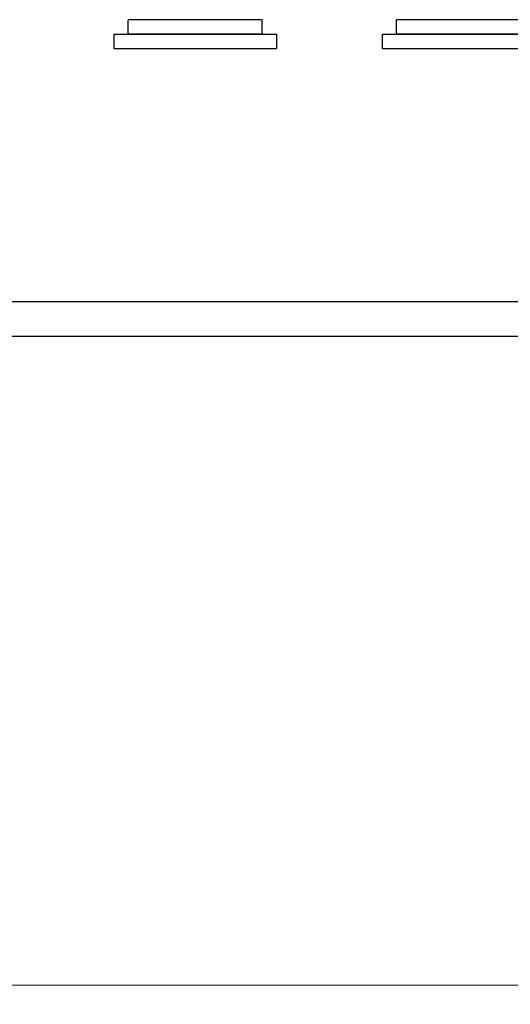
# Model space of a CAD drawing. Header units: inches. Extents: x 0 to 23760, y -13 to 16800.
# Tile 90 of 256: x 3264 to 4288, y 9407 to 11462. Entities that reach past the tile are written whole.
import ezdxf

# ---------------------------------------------------------------- set-up
doc = ezdxf.new("R2010")
doc.units = ezdxf.units.IN
doc.layers.add('1', color=7, linetype='Continuous', true_color=0xffffff)
doc.layers.add('254', color=7, linetype='Continuous', true_color=0xffffff)
doc.styles.add('latin_extended', font='simplex.shx')
doc.dimstyles.get("Standard").update_dxf_attribs({"dimtxt": 0.18, "dimasz": 0.18, "dimexe": 0.18, "dimexo": 0.0625, "dimgap": 0.09, "dimtad": 0, "dimtih": 1, "dimtoh": 1, "dimdec": 4, "dimzin": 0, "dimdsep": 46, "dimtxsty": 'Standard', "dimcen": 0.09, "dimadec": 0, "dimazin": 0, "dimtfac": 1, "dimtdec": 4, "dimtofl": 0, "dimtmove": 0, "dimatfit": 3, "dimfxl": 1, "dimtolj": 1, "dimtzin": 0, "dimarcsym": 0})

# ---------------------------------------------------------------- blocks, each defined once
blk = doc.blocks.new('_U12')
at = {"layer": '254', "color": 3, "linetype": 'Continuous', "lineweight": 13, "transparency": 16777216}
for p, q in [((8888.5, 13749.4), (8888.5, 9407)), ((1002.6, 13394.4), (1002.6, 9407)), ((1142.6, 9447), (8748.5, 9447))]:
    blk.add_line(p, q, dxfattribs=at)
at = {"layer": '254', "color": 3, "transparency": 16777216}
for points in [[(1142.6, 9470.3), (1142.6, 9423.6), (1002.6, 9447)], [(8748.5, 9423.6), (8748.5, 9470.3), (8888.5, 9447)]]:
    blk.add_solid(points, dxfattribs=at)
at = {"layer": 'Defpoints', "color": 0, "transparency": 16777216}
for p in [(8888.5, 13789.4), (1002.6, 13434.4), (8888.5, 9447)]:
    blk.add_point(p, dxfattribs=at)
at = {"layer": '254', "color": 2, "lineweight": 13, "transparency": 16777216, "insert": (4702.2, 9657), "char_height": 140, "attachment_point": 1, "style": 'latin_extended'}
blk.add_mtext('\\A1;7886', dxfattribs=at)

msp = doc.modelspace()

# ---------------------------------------------------------------- linework, layer by layer
at = {"layer": '1', "color": 2, "linetype": 'Continuous', "lineweight": 25}
for p, q in [((3490.534, 11432.36), (3490.534, 11462.36)), ((3770.534, 11462.36), (3490.534, 11462.36)), ((3770.534, 11432.36), (3770.534, 11462.36)), ((4050.534, 11432.36), (4050.534, 11462.36)), ((4330.534, 11462.36), (4050.534, 11462.36)), ((3460.534, 11432.36), (3800.534, 11432.36)), ((3460.534, 11432.36), (3460.534, 11402.36)), ((3770.534, 11432.36), (3490.534, 11432.36)), ((3800.534, 11432.36), (3800.534, 11402.36)), ((4020.534, 11432.36), (4360.534, 11432.36)), ((4020.534, 11432.36), (4020.534, 11402.36)), ((4330.534, 11432.36), (4050.534, 11432.36)), ((3460.534, 11402.36), (3800.534, 11402.36)), ((4020.534, 11402.36), (4360.534, 11402.36)), ((8245.534, 10873.46), (2910.534, 10873.46)), ((8245.534, 10801.36), (2910.534, 10801.36))]:
    msp.add_line(p, q, dxfattribs=at)

# ---------------------------------------------------------------- dimensions: what is measured, and where the dimension line sits
at = {"layer": '254', "color": 2, "linetype": 'Continuous', "lineweight": 13}
dim = msp.add_linear_dim(base=(8888.534, 9446.967), p1=(1002.554, 13434.36), p2=(8888.534, 13789.353), dimstyle='Standard', override={"dimscale": 40, "dimtxt": 3.5, "dimasz": 3.5, "dimexe": 1, "dimexo": 1, "dimgap": 1.75, "dimtad": 1, "dimtih": 1, "dimtoh": 0, "dimdec": 0, "dimlfac": 1, "dimzin": 8, "dimdsep": 46, "dimlunit": 2, "dimtxsty": 'latin_extended', "dimsah": 1, "dimse1": 0, "dimse2": 0, "dimsd1": 0, "dimsd2": 0, "dimclrd": 3, "dimclre": 3, "dimclrt": 2, "dimtol": 0, "dimtm": -0.1, "dimtfac": 0.714286, "dimtdec": 3, "dimtofl": 1, "dimtmove": 0, "dimtzin": 8, "dimlwd": 13, "dimlwe": 13}, dxfattribs=at)
dim.commit()
dim.dimension.update_dxf_attribs({"geometry": '_U12', "text_midpoint": (4945.544, 9446.967), "dimtype": 160})

doc.saveas('drawing.dxf')
